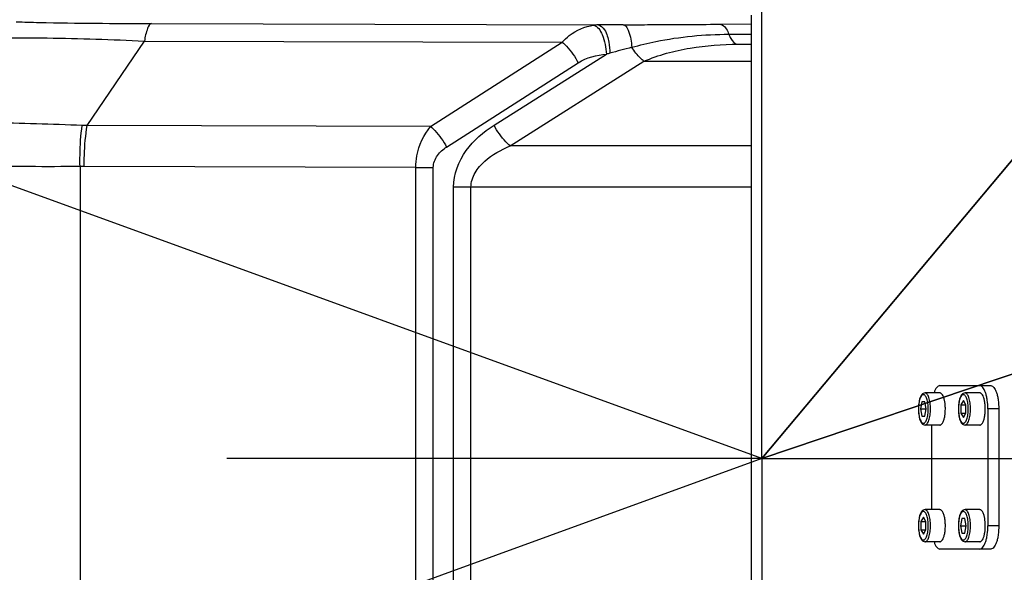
# Model space of a CAD drawing. Header units: millimetres. Extents: x 0 to 5945, y 0 to 4205.
# Tile 26 of 76: x 2964 to 3132, y 870 to 965. Entities that reach past the tile are written whole.
import ezdxf

# ---------------------------------------------------------------- set-up
doc = ezdxf.new("R2010")
doc.units = ezdxf.units.MM
doc.header["$LTSCALE"] = 326.975
doc.linetypes.add('CENTER', pattern=[0.6, 0.375, -0.075, 0.075, -0.075])
doc.layers.get('0').update_dxf_attribs({"linetype": 'CONTINUOUS'})
for name, color, linetype in [('204101000019_DXF_AXIS', 7, 'CONTINUOUS'), ('204101000019_DXF_DIMENSION', 7, 'CONTINUOUS'), ('204101000019DXF_CONTINUOUS_LINE', 7, 'CONTINUOUS'), ('304105000212DXF_CONTINUOUS_LINE', 7, 'CONTINUOUS'), ('304105000233DXF_CONTINUOUS_LINE', 7, 'CONTINUOUS'), ('304107000024DXF_CONTINUOUS_LINE', 7, 'CONTINUOUS'), ('501023000072DXF_CONTINUOUS_LINE', 7, 'CONTINUOUS')]:
    doc.layers.add(name, color=color, linetype=linetype)
doc.styles.get("Standard").update_dxf_attribs({"font": 'txt', "width": 0.7})
doc.dimstyles.new('DIMSTYLE_3', dxfattribs={"dimtxt": 17.5, "dimasz": 15, "dimexe": 1.5, "dimexo": 0, "dimgap": 1.75, "dimtad": 0, "dimtih": 1, "dimtoh": 1, "dimdec": 1, "dimdsep": 46, "dimtxsty": 'Standard', "dimblk": '_FILLED', "dimblk1": '_FILLED', "dimblk2": '_FILLED', "dimcen": 0.09, "dimclrt": 5, "dimazin": 2, "dimtp": 0.5, "dimtm": 0.5, "dimtfac": 1, "dimtdec": 4, "dimtofl": 0, "dimtmove": 0, "dimatfit": 3, "dimldrblk": '_FILLED', "dimfxl": 1, "dimtolj": 1, "dimarcsym": 0})
doc.dimstyles.new('DIMSTYLE_7', dxfattribs={"dimtxt": 17.5, "dimasz": 15, "dimexe": 1.5, "dimexo": 0, "dimtad": 1, "dimdec": 0, "dimdsep": 46, "dimtxsty": 'Standard', "dimblk": '_FILLED', "dimblk1": '_FILLED', "dimblk2": '_FILLED', "dimcen": 0.09, "dimclrt": 5, "dimazin": 2, "dimtfac": 1, "dimtdec": 0, "dimtofl": 0, "dimtmove": 0, "dimatfit": 3, "dimldrblk": '_FILLED', "dimfxl": 1, "dimtolj": 1, "dimarcsym": 0})
doc.dimstyles.new('DIMSTYLE_8', dxfattribs={"dimtxt": 17.5, "dimasz": 15, "dimexe": 1.5, "dimexo": 0, "dimtad": 1, "dimdsep": 46, "dimtxsty": 'Standard', "dimblk": '_FILLED', "dimblk1": '_FILLED', "dimblk2": '_FILLED', "dimcen": 0.09, "dimclrt": 5, "dimazin": 2, "dimtp": 0.01, "dimtm": 0.01, "dimtfac": 1, "dimtofl": 0, "dimtmove": 0, "dimatfit": 3, "dimldrblk": '_FILLED', "dimfxl": 1, "dimtolj": 1, "dimarcsym": 0})

# ---------------------------------------------------------------- blocks, each defined once
blk = doc.blocks.new('*D22')
at = {"layer": '204101000019_DXF_DIMENSION', "color": 2, "linetype": 'Continuous', "transparency": 16777216}
for q in [(2789.07, 999.26), (3411.42, 889.52)]:
    blk.add_line((3090.57, 889.52), q, dxfattribs=at)
for start, end in [(84.4686, 160), (0, 75.469)]:
    blk.add_arc((3090.57, 889.52), 313.35, start, end, dxfattribs=at)
for points in [[(2799.95, 1011.3), (2796.12, 996.69), (2803.21, 1010.02)], [(3401.81, 904.47), (3403.92, 889.52), (3405.31, 904.56)]]:
    blk.add_solid(points, dxfattribs=at)
blk = doc.blocks.new('_FILLED')
at = {"color": 0, "linetype": 'ByBlock'}
blk.add_solid([(0, 0), (-1, 0.117), (-1, -0.117)], dxfattribs=at)
blk = doc.blocks.new('*D23')
at = {"layer": '204101000019_DXF_DIMENSION', "color": 2, "linetype": 'Continuous', "transparency": 16777216}
for q in [(2788.6, 779.61), (3411.92, 889.52)]:
    blk.add_line((3090.57, 889.52), q, dxfattribs=at)
for start, end in [(290.053, 360), (200, 280.8725)]:
    blk.add_arc((3090.57, 889.52), 313.85, start, end, dxfattribs=at)
for points in [[(3405.81, 874.48), (3404.42, 889.52), (3402.32, 874.57)], [(2802.74, 768.85), (2795.65, 782.18), (2799.48, 767.57)]]:
    blk.add_solid(points, dxfattribs=at)
blk = doc.blocks.new('*D24')
at = {"layer": '204101000019_DXF_DIMENSION', "color": 2, "linetype": 'Continuous', "transparency": 16777216}
for p, q in [((3090.57, 889.52), (4581.62, 1393.82)), ((4455.29, 1351.1), (3090.57, 889.52)), ((4455.29, 1351.1), (4455.29, 1351.1))]:
    blk.add_line(p, q, dxfattribs=at)
at = {"layer": '204101000019_DXF_DIMENSION', "color": 2, "linetype": 'Continuous', "transparency": 16777216, "xscale": 15, "yscale": 15, "zscale": 15, "rotation": 198.6864967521}
blk.add_blockref('_FILLED', (4455.29, 1351.1), dxfattribs=at)
blk = doc.blocks.new('*D29')
at = {"layer": '204101000019_DXF_DIMENSION', "color": 2, "linetype": 'Continuous', "transparency": 16777216}
for p, q in [((3090.57, 889.52), (3393.2, 1251.43)), ((3340.75, 1188.7), (3090.57, 889.52)), ((3340.75, 1188.7), (3340.75, 1188.7))]:
    blk.add_line(p, q, dxfattribs=at)
at = {"layer": '204101000019_DXF_DIMENSION', "color": 2, "linetype": 'Continuous', "transparency": 16777216, "xscale": 15, "yscale": 15, "zscale": 15, "rotation": 230.0960882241}
blk.add_blockref('_FILLED', (3340.75, 1188.7), dxfattribs=at)

msp = doc.modelspace()

# ---------------------------------------------------------------- linework, layer by layer
at = {"layer": '204101000019_DXF_AXIS', "color": 7, "linetype": 'CENTER'}
for q in [(3090.571, 981.078), (2999.013, 889.52), (3090.571, 797.962), (3182.13, 889.52)]:
    msp.add_line((3090.571, 889.52), q, dxfattribs=at)
at = {"layer": '204101000019DXF_CONTINUOUS_LINE', "color": 2, "linetype": 'Continuous'}
for q in [(1736.789, 1382.257), (1736.789, 396.783)]:
    msp.add_line((3090.571, 889.52), q, dxfattribs=at)
msp.add_circle((3090.571, 889.52), 390, dxfattribs=at)
at = {"layer": '304105000212DXF_CONTINUOUS_LINE', "color": 7, "linetype": 'Continuous'}
for p, q in [((3121.025, 902.02), (3129.744, 902.02)), ((3129.233, 898.02), (3129.233, 878.02)), ((3131.112, 898.02), (3131.112, 878.02)), ((3119.656, 880.77), (3119.656, 895.27)), ((3129.744, 874.02), (3121.025, 874.02))]:
    msp.add_line(p, q, dxfattribs=at)
at = {"layer": '304105000212DXF_CONTINUOUS_LINE', "color": 9, "linetype": 'Continuous'}
for p, q in [((3131.112, 898.02), (3129.233, 898.02)), ((3131.112, 878.02), (3129.233, 878.02))]:
    msp.add_line(p, q, dxfattribs=at)
at = {"layer": '304105000212DXF_CONTINUOUS_LINE', "color": 7, "linetype": 'Continuous'}
for points, knots in [([(3121.025, 902.02), (3120.929, 902.02), (3120.714, 901.947), (3120.451, 901.68), (3120.216, 901.28), (3120.093, 900.959), (3120.034, 900.78)], [0, 0, 0, 0, 0.1716883, 0.3857461, 0.6612056, 1, 1, 1, 1]), ([(3129.233, 898.02), (3129.233, 898.532), (3129.186, 899.279), (3129.018, 900.221), (3128.853, 900.823), (3128.652, 901.322), (3128.422, 901.7), (3128.165, 901.952), (3127.958, 902.02), (3127.865, 902.02)], [0, 0, 0, 0, 0.3435889, 0.501026, 0.6420138, 0.7627024, 0.860978, 0.9377987, 1, 1, 1, 1]), ([(3129.744, 902.02), (3129.837, 902.02), (3130.045, 901.952), (3130.301, 901.7), (3130.532, 901.322), (3130.732, 900.823), (3130.897, 900.221), (3131.065, 899.279), (3131.112, 898.532), (3131.112, 898.02)], [0, 0, 0, 0, 0.0622013, 0.139022, 0.2372976, 0.3579862, 0.498974, 0.6564111, 1, 1, 1, 1]), ([(3127.865, 874.02), (3127.958, 874.02), (3128.165, 874.088), (3128.422, 874.34), (3128.652, 874.718), (3128.853, 875.217), (3129.018, 875.82), (3129.186, 876.761), (3129.233, 877.509), (3129.233, 878.02)], [0, 0, 0, 0, 0.0622013, 0.139022, 0.2372976, 0.3579862, 0.498974, 0.6564111, 1, 1, 1, 1]), ([(3131.112, 878.02), (3131.112, 877.509), (3131.065, 876.761), (3130.897, 875.82), (3130.732, 875.217), (3130.532, 874.718), (3130.301, 874.34), (3130.045, 874.088), (3129.837, 874.02), (3129.744, 874.02)], [0, 0, 0, 0, 0.3435889, 0.501026, 0.6420138, 0.7627024, 0.860978, 0.9377987, 1, 1, 1, 1]), ([(3120.034, 875.26), (3120.093, 875.081), (3120.216, 874.761), (3120.451, 874.361), (3120.714, 874.093), (3120.929, 874.02), (3121.025, 874.02)], [0, 0, 0, 0, 0.3387944, 0.6142539, 0.8283117, 1, 1, 1, 1])]:
    msp.add_open_spline(points, degree=3, knots=knots, dxfattribs=at)
at = {"layer": '304105000233DXF_CONTINUOUS_LINE', "color": 7, "linetype": 'Continuous'}
msp.add_line((3088.702, 965.52), (3088.702, 822.52), dxfattribs=at)
at = {"layer": '304107000024DXF_CONTINUOUS_LINE', "color": 9, "linetype": 'Continuous'}
for p, q in [((2986.099, 964.058), (3062.524, 963.822)), ((3083.317, 963.944), (3088.702, 963.989)), ((3084.909, 962.233), (3088.702, 962.248)), ((2975.095, 946.584), (2984.882, 961.069)), ((2984.882, 961.069), (3056.409, 960.85)), ((3033.874, 946.403), (3056.409, 960.85)), ((3036.596, 942.898), (3059.128, 957.344)), ((3044.735, 946.638), (3063.951, 958.799)), ((3047.461, 943.102), (3070.355, 957.591)), ((3070.355, 957.591), (3088.702, 957.591)), ((3033.874, 946.403), (2975.095, 946.584)), ((3088.702, 943.102), (3047.461, 943.102)), ((2973.863, 939.569), (2973.863, 842.471)), ((3031.348, 939.399), (2974.576, 939.574)), ((3031.348, 842.641), (3031.348, 939.399)), ((3031.348, 939.399), (3034.33, 939.399)), ((3034.33, 842.641), (3034.33, 939.399)), ((3037.793, 846.009), (3037.793, 936.031)), ((3088.702, 936.031), (3037.793, 936.031)), ((3040.774, 846.009), (3040.774, 936.031))]:
    msp.add_line(p, q, dxfattribs=at)
at = {"layer": '304107000024DXF_CONTINUOUS_LINE', "color": 7, "linetype": 'Continuous'}
msp.add_line((3086.501, 960.52), (3088.702, 960.52), dxfattribs=at)
at = {"layer": '304107000024DXF_CONTINUOUS_LINE', "color": 9, "linetype": 'Continuous'}
for centre, radius, start, end in [((3062.649, 956.039), 7.785, 90.9196, 96.53473), ((3076.817, -872.315), 1836.193, 90.311144, 90.446002), ((3069.58, 940.749), 18.908, 105.40653, 107.31908), ((3180.313, 538.945), 435.691, 104.89851, 105.40769), ((2973.052, 902.673), 43.959, 87.33592, 88.44052), ((2974.469, 904.727), 34.847, 89.82481, 90.99656)]:
    msp.add_arc(centre, radius, start, end, dxfattribs=at)
for points, knots in [([(2962.951, 964.368), (2964.267, 964.319), (2971.981, 964.118), (2979.699, 964.077), (2986.099, 964.058)], [0, 0, 0, 0, 0.1705602, 1, 1, 1, 1]), ([(2986.099, 964.058), (2985.753, 964.023), (2985.205, 962.746), (2985.01, 961.808), (2984.882, 961.069)], [0, 0, 0, 0, 0.3168214, 1, 1, 1, 1]), ([(3066.846, 963.851), (3068.235, 963.859), (3073.726, 963.885), (3079.216, 963.91), (3083.317, 963.944)], [0, 0, 0, 0, 0.25308, 1, 1, 1, 1]), ([(3083.317, 963.944), (3083.471, 963.939), (3084.27, 963.68), (3084.677, 962.842), (3084.909, 962.233)], [0, 0, 0, 0, 0.1911781, 1, 1, 1, 1]), ([(3056.408, 960.85), (3056.771, 961.271), (3058.25, 962.712), (3060.269, 963.6), (3061.763, 963.773)], [0, 0, 0, 0, 0.2698156, 1, 1, 1, 1]), ([(3061.763, 963.773), (3062.47, 963.63), (3063.61, 961.709), (3063.892, 959.949), (3063.951, 958.799)], [0, 0, 0, 0, 0.3852347, 1, 1, 1, 1]), ([(3062.525, 963.822), (3062.982, 963.804), (3063.96, 962.747), (3064.231, 961.597), (3064.37, 960.855)], [0, 0, 0, 0, 0.3771679, 1, 1, 1, 1]), ([(3066.846, 963.851), (3067.036, 963.84), (3067.467, 963.483), (3068.028, 962.176), (3068.224, 960.921), (3068.294, 959.989)], [0, 0, 0, 0, 0.1327908, 0.3466501, 1, 1, 1, 1]), ([(3068.294, 959.989), (3069.657, 960.375), (3075.104, 961.684), (3080.727, 962.217), (3084.909, 962.233)], [0, 0, 0, 0, 0.2530407, 1, 1, 1, 1]), ([(3084.909, 962.233), (3085.001, 961.984), (3085.3, 961.276), (3085.966, 960.52), (3086.501, 960.52)], [0, 0, 0, 0, 0.3312891, 1, 1, 1, 1]), ([(2956.566, 961.414), (2960.456, 961.649), (2969.909, 961.646), (2979.343, 961.327), (2984.882, 961.069)], [0, 0, 0, 0, 0.4127763, 1, 1, 1, 1]), ([(3056.407, 960.849), (3056.664, 960.635), (3057.735, 959.604), (3058.593, 958.361), (3059.128, 957.344)], [0, 0, 0, 0, 0.225541, 1, 1, 1, 1]), ([(3070.356, 957.591), (3070.172, 957.743), (3069.396, 958.461), (3068.741, 959.304), (3068.294, 959.989)], [0, 0, 0, 0, 0.2253138, 1, 1, 1, 1]), ([(3070.355, 957.591), (3072.874, 958.694), (3078.257, 960.094), (3083.754, 960.52), (3086.501, 960.52)], [0, 0, 0, 0, 0.5002823, 1, 1, 1, 1]), ([(2974.248, 946.615), (2969.014, 946.758), (2960.056, 947.189), (2951.089, 947.039), (2947.36, 947.014)], [0, 0, 0, 0, 0.583992, 1, 1, 1, 1]), ([(2973.862, 939.569), (2973.851, 940.216), (2973.854, 942.569), (2973.985, 944.929), (2974.248, 946.615)], [0, 0, 0, 0, 0.275015, 1, 1, 1, 1]), ([(2974.576, 939.574), (2974.578, 940.217), (2974.627, 942.56), (2974.804, 944.908), (2975.095, 946.584)], [0, 0, 0, 0, 0.2743667, 1, 1, 1, 1]), ([(3031.348, 939.399), (3031.351, 940.071), (3031.565, 942.576), (3032.67, 945.012), (3033.874, 946.403)], [0, 0, 0, 0, 0.2672779, 1, 1, 1, 1]), ([(3033.874, 946.403), (3034.132, 946.189), (3035.203, 945.158), (3036.06, 943.915), (3036.596, 942.898)], [0, 0, 0, 0, 0.2255408, 1, 1, 1, 1]), ([(3037.793, 936.031), (3037.793, 938.246), (3039.499, 942.637), (3042.921, 945.491), (3044.735, 946.638)], [0, 0, 0, 0, 0.5079257, 1, 1, 1, 1]), ([(3047.462, 943.102), (3047.203, 943.317), (3046.126, 944.356), (3045.269, 945.611), (3044.735, 946.638)], [0, 0, 0, 0, 0.2248637, 1, 1, 1, 1]), ([(3034.33, 939.399), (3034.33, 940.128), (3034.883, 941.572), (3036.002, 942.518), (3036.596, 942.898)], [0, 0, 0, 0, 0.5081039, 1, 1, 1, 1]), ([(3040.774, 936.031), (3040.774, 936.889), (3041.329, 938.612), (3043.646, 941.16), (3045.914, 942.425), (3047.461, 943.102)], [0, 0, 0, 0, 0.2523635, 0.5034643, 1, 1, 1, 1]), ([(2973.863, 939.569), (2968.061, 939.493), (2959.976, 939.59), (2950.208, 939.712), (2946.237, 939.798), (2944.555, 939.924)], [0, 0, 0, 0, 0.5938288, 0.8273765, 1, 1, 1, 1])]:
    msp.add_open_spline(points, degree=3, knots=knots, dxfattribs=at)
for points in [[(3064.37, 960.855), (3064.486, 960.237), (3064.544, 959.606), (3064.556, 958.977)], [(3059.128, 957.344), (3060.542, 958.25), (3062.275, 958.694), (3063.951, 958.799)]]:
    msp.add_open_spline(points, degree=3, dxfattribs=at)
at = {"layer": '501023000072DXF_CONTINUOUS_LINE', "color": 7, "linetype": 'Continuous'}
for p, q in [((3121.025, 900.77), (3118.487, 900.77)), ((3127.865, 900.77), (3125.328, 900.77)), ((3117.959, 899.27), (3117.712, 898.02)), ((3118.452, 899.27), (3117.959, 899.27)), ((3118.699, 898.02), (3118.452, 899.27)), ((3125.046, 899.464), (3124.618, 898.742)), ((3124.618, 898.742), (3124.618, 897.298)), ((3124.618, 898.742), (3125.473, 898.742)), ((3125.473, 898.742), (3125.046, 899.464)), ((3125.473, 897.298), (3125.473, 898.742)), ((3117.712, 898.02), (3118.699, 898.02)), ((3117.712, 898.02), (3117.959, 896.77)), ((3117.959, 896.77), (3118.452, 896.77)), ((3118.452, 896.77), (3118.699, 898.02)), ((3124.618, 897.298), (3125.473, 897.298)), ((3124.618, 897.298), (3125.046, 896.577)), ((3125.046, 896.577), (3125.473, 897.298)), ((3121.025, 895.27), (3118.487, 895.27)), ((3127.865, 895.27), (3125.328, 895.27)), ((3121.025, 880.77), (3118.487, 880.77)), ((3127.865, 880.77), (3125.328, 880.77)), ((3118.205, 879.464), (3117.778, 878.742)), ((3117.778, 878.742), (3117.778, 877.298)), ((3117.778, 878.742), (3118.633, 878.742)), ((3118.633, 878.742), (3118.205, 879.464)), ((3118.633, 877.298), (3118.633, 878.742)), ((3124.799, 879.27), (3124.552, 878.02)), ((3124.552, 878.02), (3125.54, 878.02)), ((3124.552, 878.02), (3124.799, 876.77)), ((3125.293, 879.27), (3124.799, 879.27)), ((3125.54, 878.02), (3125.293, 879.27)), ((3125.293, 876.77), (3125.54, 878.02)), ((3117.778, 877.298), (3118.633, 877.298)), ((3117.778, 877.298), (3118.205, 876.577)), ((3118.205, 876.577), (3118.633, 877.298)), ((3124.799, 876.77), (3125.293, 876.77)), ((3121.025, 875.27), (3118.487, 875.27)), ((3127.865, 875.27), (3125.328, 875.27))]:
    msp.add_line(p, q, dxfattribs=at)
for points, knots in [([(3118.487, 900.77), (3118.386, 900.77), (3118.181, 900.714), (3117.942, 900.505), (3117.758, 900.222), (3117.612, 899.877), (3117.497, 899.473), (3117.381, 898.851), (3117.349, 898.357), (3117.349, 898.02)], [0, 0, 0, 0, 0.0947145, 0.189497, 0.2917407, 0.4077722, 0.5392376, 0.6844332, 1, 1, 1, 1]), ([(3121.812, 899.522), (3121.773, 899.698), (3121.686, 900.014), (3121.526, 900.369), (3121.376, 900.578), (3121.265, 900.686), (3121.148, 900.754), (3121.064, 900.77), (3121.025, 900.77)], [0, 0, 0, 0, 0.3469314, 0.6283023, 0.7426303, 0.8402435, 0.9241407, 1, 1, 1, 1]), ([(3125.328, 900.77), (3125.227, 900.77), (3125.022, 900.713), (3124.782, 900.505), (3124.598, 900.222), (3124.452, 899.877), (3124.337, 899.473), (3124.222, 898.85), (3124.168, 898.02), (3124.222, 897.19), (3124.337, 896.567), (3124.452, 896.163), (3124.598, 895.818), (3124.782, 895.535), (3125.022, 895.327), (3125.227, 895.27), (3125.328, 895.27)], [0, 0, 0, 0, 0.047346, 0.0947495, 0.1458698, 0.2038868, 0.2696209, 0.3422187, 0.5000052, 0.6577907, 0.7303873, 0.7961196, 0.8541344, 0.9052534, 0.9526507, 1, 1, 1, 1]), ([(3128.652, 899.524), (3128.613, 899.7), (3128.525, 900.015), (3128.366, 900.37), (3128.216, 900.579), (3128.105, 900.686), (3127.988, 900.754), (3127.904, 900.77), (3127.865, 900.77)], [0, 0, 0, 0, 0.3469059, 0.6282464, 0.7425705, 0.8401897, 0.924115, 1, 1, 1, 1]), ([(3121.965, 898.02), (3121.965, 898.152), (3121.953, 898.656), (3121.893, 899.159), (3121.812, 899.522)], [0, 0, 0, 0, 0.2620071, 1, 1, 1, 1]), ([(3128.652, 896.516), (3128.705, 896.753), (3128.781, 897.253), (3128.818, 898.02), (3128.781, 898.787), (3128.705, 899.287), (3128.652, 899.524)], [0, 0, 0, 0, 0.240553, 0.5, 0.759447, 1, 1, 1, 1]), ([(3117.349, 898.02), (3117.349, 897.683), (3117.381, 897.19), (3117.497, 896.567), (3117.612, 896.163), (3117.758, 895.818), (3117.942, 895.535), (3118.181, 895.327), (3118.386, 895.27), (3118.487, 895.27)], [0, 0, 0, 0, 0.315569, 0.4607652, 0.5922308, 0.7082619, 0.8105048, 0.9052842, 1, 1, 1, 1]), ([(3121.025, 895.27), (3121.064, 895.27), (3121.148, 895.286), (3121.265, 895.354), (3121.376, 895.462), (3121.526, 895.671), (3121.686, 896.027), (3121.773, 896.342), (3121.812, 896.518)], [0, 0, 0, 0, 0.0758593, 0.1597565, 0.2573697, 0.3716977, 0.6530686, 1, 1, 1, 1]), ([(3121.812, 896.518), (3121.838, 896.633), (3121.931, 897.129), (3121.965, 897.634), (3121.965, 898.02)], [0, 0, 0, 0, 0.2338232, 1, 1, 1, 1]), ([(3127.865, 895.27), (3127.904, 895.27), (3127.988, 895.286), (3128.105, 895.354), (3128.216, 895.462), (3128.366, 895.671), (3128.525, 896.025), (3128.613, 896.34), (3128.652, 896.516)], [0, 0, 0, 0, 0.075885, 0.1598103, 0.2574295, 0.3717536, 0.6530941, 1, 1, 1, 1]), ([(3118.487, 880.77), (3118.386, 880.77), (3118.181, 880.713), (3117.942, 880.505), (3117.758, 880.222), (3117.612, 879.877), (3117.497, 879.473), (3117.381, 878.85), (3117.328, 878.02), (3117.381, 877.19), (3117.497, 876.567), (3117.612, 876.163), (3117.758, 875.818), (3117.942, 875.535), (3118.181, 875.327), (3118.386, 875.27), (3118.487, 875.27)], [0, 0, 0, 0, 0.047346, 0.0947495, 0.1458698, 0.2038868, 0.2696209, 0.3422187, 0.5000052, 0.6577907, 0.7303873, 0.7961196, 0.8541344, 0.9052534, 0.9526507, 1, 1, 1, 1]), ([(3121.812, 879.524), (3121.773, 879.7), (3121.685, 880.015), (3121.526, 880.37), (3121.376, 880.579), (3121.265, 880.686), (3121.148, 880.754), (3121.064, 880.77), (3121.025, 880.77)], [0, 0, 0, 0, 0.3469059, 0.6282464, 0.7425705, 0.8401897, 0.924115, 1, 1, 1, 1]), ([(3125.328, 880.77), (3125.227, 880.77), (3125.022, 880.714), (3124.782, 880.505), (3124.598, 880.222), (3124.452, 879.877), (3124.337, 879.473), (3124.222, 878.851), (3124.19, 878.357), (3124.19, 878.02)], [0, 0, 0, 0, 0.0947145, 0.189497, 0.2917407, 0.4077722, 0.5392376, 0.6844332, 1, 1, 1, 1]), ([(3128.653, 879.522), (3128.614, 879.698), (3128.526, 880.014), (3128.367, 880.369), (3128.217, 880.578), (3128.105, 880.686), (3127.988, 880.754), (3127.904, 880.77), (3127.865, 880.77)], [0, 0, 0, 0, 0.3469314, 0.6283023, 0.7426303, 0.8402435, 0.9241407, 1, 1, 1, 1]), ([(3121.812, 876.516), (3121.865, 876.753), (3121.941, 877.253), (3121.978, 878.02), (3121.941, 878.787), (3121.865, 879.287), (3121.812, 879.524)], [0, 0, 0, 0, 0.240553, 0.5, 0.759447, 1, 1, 1, 1]), ([(3124.19, 878.02), (3124.19, 877.683), (3124.222, 877.19), (3124.337, 876.567), (3124.452, 876.163), (3124.598, 875.818), (3124.782, 875.535), (3125.022, 875.327), (3125.227, 875.27), (3125.328, 875.27)], [0, 0, 0, 0, 0.315569, 0.4607652, 0.5922308, 0.7082619, 0.8105048, 0.9052842, 1, 1, 1, 1]), ([(3128.806, 878.02), (3128.806, 878.152), (3128.793, 878.656), (3128.734, 879.159), (3128.653, 879.522)], [0, 0, 0, 0, 0.2620071, 1, 1, 1, 1]), ([(3128.653, 876.518), (3128.678, 876.633), (3128.771, 877.129), (3128.806, 877.634), (3128.806, 878.02)], [0, 0, 0, 0, 0.2338232, 1, 1, 1, 1]), ([(3121.025, 875.27), (3121.064, 875.27), (3121.148, 875.286), (3121.265, 875.354), (3121.376, 875.462), (3121.526, 875.671), (3121.685, 876.025), (3121.773, 876.34), (3121.812, 876.516)], [0, 0, 0, 0, 0.075885, 0.1598103, 0.2574295, 0.3717536, 0.6530941, 1, 1, 1, 1]), ([(3127.865, 875.27), (3127.904, 875.27), (3127.988, 875.286), (3128.105, 875.354), (3128.217, 875.462), (3128.367, 875.671), (3128.526, 876.027), (3128.614, 876.342), (3128.653, 876.518)], [0, 0, 0, 0, 0.0758593, 0.1597565, 0.2573697, 0.3716977, 0.6530686, 1, 1, 1, 1])]:
    msp.add_open_spline(points, degree=3, knots=knots, dxfattribs=at)
at = {"layer": '501023000072DXF_CONTINUOUS_LINE', "color": 9, "linetype": 'Continuous'}
for points, knots in [([(3119.043, 898.02), (3119.043, 898.333), (3119.015, 898.791), (3118.912, 899.368), (3118.811, 899.737), (3118.688, 900.042), (3118.547, 900.274), (3118.389, 900.428), (3118.205, 900.489), (3118.022, 900.428), (3117.864, 900.274), (3117.723, 900.042), (3117.6, 899.737), (3117.499, 899.368), (3117.396, 898.791), (3117.368, 898.333), (3117.368, 898.02)], [0, 0, 0, 0, 0.1717628, 0.2504651, 0.32095, 0.3812982, 0.4304529, 0.4688842, 0.4999998, 0.5311155, 0.5695468, 0.6187016, 0.6790501, 0.7495351, 0.8282373, 1, 1, 1, 1]), ([(3119.428, 898.02), (3119.428, 898.372), (3119.396, 898.886), (3119.28, 899.533), (3119.167, 899.947), (3119.029, 900.29), (3118.87, 900.55), (3118.694, 900.723), (3118.551, 900.77), (3118.487, 900.77)], [0, 0, 0, 0, 0.3435259, 0.5009305, 0.6419003, 0.7625968, 0.8609062, 0.9377688, 1, 1, 1, 1]), ([(3125.046, 900.47), (3124.989, 900.47), (3124.862, 900.428), (3124.705, 900.274), (3124.564, 900.043), (3124.441, 899.737), (3124.34, 899.368), (3124.237, 898.791), (3124.188, 898.02), (3124.237, 897.249), (3124.34, 896.672), (3124.441, 896.303), (3124.564, 895.998), (3124.705, 895.766), (3124.862, 895.612), (3124.989, 895.57), (3125.046, 895.57)], [0, 0, 0, 0, 0.031094, 0.0694935, 0.1186131, 0.1789346, 0.2494131, 0.3281357, 0.4999995, 0.6718636, 0.7505866, 0.8210655, 0.881387, 0.9305066, 0.968906, 1, 1, 1, 1]), ([(3125.046, 895.57), (3125.103, 895.57), (3125.23, 895.612), (3125.387, 895.766), (3125.528, 895.998), (3125.651, 896.303), (3125.752, 896.672), (3125.855, 897.249), (3125.904, 898.02), (3125.855, 898.791), (3125.752, 899.368), (3125.651, 899.737), (3125.528, 900.043), (3125.387, 900.274), (3125.23, 900.428), (3125.103, 900.47), (3125.046, 900.47)], [0, 0, 0, 0, 0.031094, 0.0694935, 0.1186131, 0.1789346, 0.2494131, 0.3281357, 0.4999995, 0.6718636, 0.7505866, 0.8210655, 0.881387, 0.9305066, 0.968906, 1, 1, 1, 1]), ([(3125.328, 895.27), (3125.391, 895.27), (3125.534, 895.317), (3125.711, 895.49), (3125.869, 895.75), (3126.007, 896.093), (3126.12, 896.507), (3126.236, 897.154), (3126.291, 898.02), (3126.236, 898.886), (3126.12, 899.533), (3126.007, 899.948), (3125.869, 900.29), (3125.711, 900.55), (3125.534, 900.723), (3125.391, 900.77), (3125.328, 900.77)], [0, 0, 0, 0, 0.031094, 0.0694935, 0.1186131, 0.1789346, 0.2494131, 0.3281357, 0.4999995, 0.6718636, 0.7505866, 0.8210654, 0.881387, 0.9305066, 0.968906, 1, 1, 1, 1]), ([(3117.368, 898.02), (3117.368, 897.707), (3117.396, 897.249), (3117.499, 896.673), (3117.6, 896.303), (3117.723, 895.998), (3117.864, 895.766), (3118.022, 895.612), (3118.205, 895.551), (3118.389, 895.612), (3118.547, 895.766), (3118.688, 895.998), (3118.811, 896.303), (3118.912, 896.673), (3119.015, 897.249), (3119.043, 897.707), (3119.043, 898.02)], [0, 0, 0, 0, 0.1717628, 0.2504651, 0.32095, 0.3812982, 0.4304529, 0.4688842, 0.4999998, 0.5311155, 0.5695468, 0.6187016, 0.6790501, 0.7495351, 0.8282373, 1, 1, 1, 1]), ([(3118.487, 895.27), (3118.551, 895.27), (3118.694, 895.317), (3118.87, 895.49), (3119.029, 895.75), (3119.167, 896.093), (3119.28, 896.508), (3119.396, 897.155), (3119.428, 897.669), (3119.428, 898.02)], [0, 0, 0, 0, 0.0622312, 0.1390939, 0.2374036, 0.3581006, 0.4990705, 0.6564749, 1, 1, 1, 1]), ([(3118.205, 880.47), (3118.149, 880.47), (3118.022, 880.428), (3117.864, 880.274), (3117.723, 880.043), (3117.601, 879.737), (3117.5, 879.368), (3117.396, 878.791), (3117.348, 878.02), (3117.396, 877.249), (3117.5, 876.672), (3117.601, 876.303), (3117.723, 875.998), (3117.864, 875.766), (3118.022, 875.612), (3118.149, 875.57), (3118.205, 875.57)], [0, 0, 0, 0, 0.031094, 0.0694935, 0.1186131, 0.1789346, 0.2494131, 0.3281357, 0.4999995, 0.6718636, 0.7505866, 0.8210655, 0.881387, 0.9305066, 0.968906, 1, 1, 1, 1]), ([(3118.205, 875.57), (3118.262, 875.57), (3118.389, 875.612), (3118.547, 875.766), (3118.688, 875.998), (3118.81, 876.303), (3118.911, 876.672), (3119.015, 877.249), (3119.063, 878.02), (3119.015, 878.791), (3118.911, 879.368), (3118.81, 879.737), (3118.688, 880.043), (3118.547, 880.274), (3118.389, 880.428), (3118.262, 880.47), (3118.205, 880.47)], [0, 0, 0, 0, 0.031094, 0.0694935, 0.1186131, 0.1789346, 0.2494131, 0.3281357, 0.4999995, 0.6718636, 0.7505866, 0.8210655, 0.881387, 0.9305066, 0.968906, 1, 1, 1, 1]), ([(3118.487, 875.27), (3118.551, 875.27), (3118.694, 875.317), (3118.87, 875.49), (3119.029, 875.75), (3119.166, 876.093), (3119.28, 876.507), (3119.396, 877.154), (3119.45, 878.02), (3119.396, 878.886), (3119.28, 879.533), (3119.166, 879.948), (3119.029, 880.29), (3118.87, 880.55), (3118.694, 880.723), (3118.551, 880.77), (3118.487, 880.77)], [0, 0, 0, 0, 0.031094, 0.0694935, 0.1186131, 0.1789346, 0.2494131, 0.3281357, 0.4999995, 0.6718636, 0.7505866, 0.8210654, 0.881387, 0.9305066, 0.968906, 1, 1, 1, 1]), ([(3125.884, 878.02), (3125.884, 878.333), (3125.855, 878.791), (3125.752, 879.368), (3125.651, 879.737), (3125.528, 880.042), (3125.387, 880.274), (3125.23, 880.428), (3125.046, 880.489), (3124.862, 880.428), (3124.705, 880.274), (3124.564, 880.042), (3124.441, 879.737), (3124.34, 879.368), (3124.237, 878.791), (3124.208, 878.333), (3124.208, 878.02)], [0, 0, 0, 0, 0.1717628, 0.2504651, 0.32095, 0.3812982, 0.4304529, 0.4688842, 0.4999998, 0.5311155, 0.5695468, 0.6187016, 0.6790501, 0.7495351, 0.8282373, 1, 1, 1, 1]), ([(3126.268, 878.02), (3126.268, 878.372), (3126.236, 878.886), (3126.12, 879.533), (3126.007, 879.947), (3125.869, 880.29), (3125.711, 880.55), (3125.534, 880.723), (3125.391, 880.77), (3125.328, 880.77)], [0, 0, 0, 0, 0.3435259, 0.5009305, 0.6419003, 0.7625968, 0.8609062, 0.9377688, 1, 1, 1, 1]), ([(3124.208, 878.02), (3124.208, 877.707), (3124.237, 877.249), (3124.34, 876.673), (3124.441, 876.303), (3124.564, 875.998), (3124.705, 875.766), (3124.862, 875.612), (3125.046, 875.551), (3125.23, 875.612), (3125.387, 875.766), (3125.528, 875.998), (3125.651, 876.303), (3125.752, 876.673), (3125.855, 877.249), (3125.884, 877.707), (3125.884, 878.02)], [0, 0, 0, 0, 0.1717628, 0.2504651, 0.32095, 0.3812982, 0.4304529, 0.4688842, 0.4999998, 0.5311155, 0.5695468, 0.6187016, 0.6790501, 0.7495351, 0.8282373, 1, 1, 1, 1]), ([(3125.328, 875.27), (3125.391, 875.27), (3125.534, 875.317), (3125.711, 875.49), (3125.869, 875.75), (3126.007, 876.093), (3126.12, 876.508), (3126.236, 877.155), (3126.268, 877.669), (3126.268, 878.02)], [0, 0, 0, 0, 0.0622312, 0.1390939, 0.2374036, 0.3581006, 0.4990705, 0.6564749, 1, 1, 1, 1])]:
    msp.add_open_spline(points, degree=3, knots=knots, dxfattribs=at)

# ---------------------------------------------------------------- dimensions: what is measured, and where the dimension line sits
at = {"layer": '204101000019_DXF_DIMENSION', "color": 2, "linetype": 'Continuous'}
for mpoint, dimstyle, picture, middle in [((4455.293, 1351.095), 'DIMSTYLE_7', '*D24', (4522.197, 1378.342)), ((3340.751, 1188.703), 'DIMSTYLE_8', '*D29', (3358.412, 1216.643))]:
    dim = msp.add_radius_dim(center=(3090.571, 889.52), mpoint=mpoint, text='R<>', dimstyle=dimstyle, override={"dimpost": '<>'}, dxfattribs=at)
    dim.commit()
    dim.dimension.update_dxf_attribs({"geometry": picture, "text_midpoint": middle, "dimtype": 164})
for base, line1, line2, picture, middle in [((3144.984, 1198.111), ((3087.438, 889.52), (3090.571, 889.52)), ((3093.516, 888.448), (3090.571, 889.52)), '*D22', (3120.776, 1189.361)), ((3145.071, 580.436), ((3093.521, 890.594), (3090.571, 889.52)), ((3087.433, 889.52), (3090.571, 889.52)), '*D23', (3149.771, 578.204))]:
    dim = msp.add_angular_dim_2l(base=base, line1=line1, line2=line2, dimstyle='DIMSTYLE_3', dxfattribs=at)
    dim.commit()
    dim.dimension.update_dxf_attribs({"geometry": picture, "text_midpoint": middle, "dimtype": 162})

doc.saveas('drawing.dxf')
